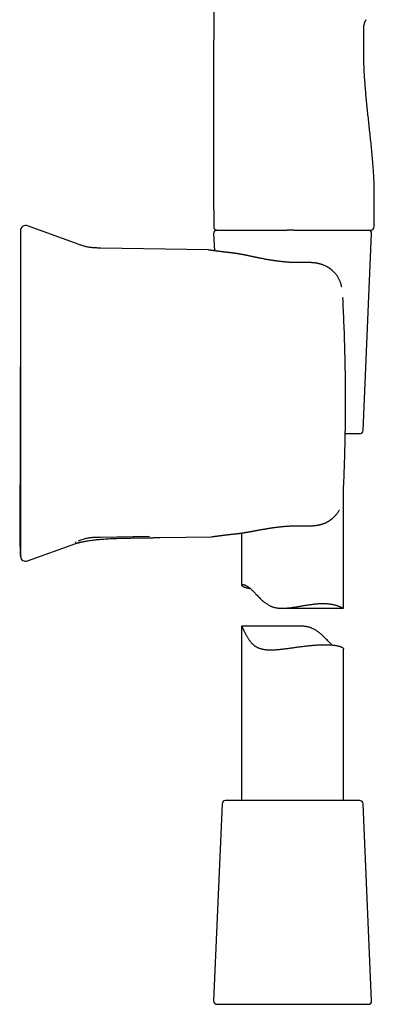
# Model space of a CAD drawing. Header units: millimetres. Extents: x 8 to 865, y 12 to 845.
# Tile 20 of 23: x 604 to 656, y 508 to 653. Entities that reach past the tile are written whole.
import ezdxf

# ---------------------------------------------------------------- set-up
doc = ezdxf.new("R2010")
doc.units = ezdxf.units.MM

msp = doc.modelspace()

# ---------------------------------------------------------------- linework, layer by layer
at = {"color": 7, "linetype": 'Continuous', "lineweight": 30}
for p, q in [((632.68, 769.34), (632.68, 649.94)), ((654.8, 649.94), (654.8, 652.05)), ((632.68, 624.94), (632.68, 622.44)), ((656.3, 622.44), (656.3, 624.94)), ((612.73, 619.88), (605.3, 622.58)), ((632.67, 621.42), (632.78, 618.9)), ((633.12, 621.95), (633.18, 621.94)), ((633.17, 621.94), (635.77, 621.94)), ((644.47, 621.94), (645.1, 621.94)), ((645.1, 621.94), (655.8, 621.94)), ((654.67, 592.42), (655.93, 621.42)), ((631.87, 619.02), (616.03, 619.3)), ((631.97, 619.01), (631.87, 619.02)), ((645.89, 617.16), (645.89, 617.16)), ((651.68, 612), (651.68, 611.99)), ((654.17, 591.94), (652.05, 591.94)), ((651.8, 566.3), (651.8, 583.92)), ((636.8, 577.34), (636.8, 569.67)), ((605.3, 573.23), (612.38, 575.81)), ((616.03, 576.75), (623.24, 576.88)), ((624.74, 576.67), (632.4, 576.8)), ((632.4, 576.8), (632.5, 576.81)), ((604.23, 574.22), (604.24, 574.1)), ((604.28, 573.9), (604.28, 573.9)), ((642.79, 566.26), (651.77, 566.26)), ((636.8, 563.62), (636.8, 537.94)), ((645.42, 563.63), (636.81, 563.63)), ((651.8, 537.94), (651.8, 560.26)), ((650.58, 537.94), (634.43, 537.94)), ((654.17, 537.94), (650.58, 537.94)), ((633.93, 537.46), (632.67, 508.46)), ((655.93, 508.46), (654.67, 537.46)), ((633.17, 507.94), (655.43, 507.94))]:
    msp.add_line(p, q, dxfattribs=at)
at = {"color": 7, "linetype": 'Continuous', "lineweight": 30, "flags": 128}
msp.add_lwpolyline([(632.68, 624.94), (632.68, 633.44), (632.68, 638.94), (632.68, 644.44), (632.68, 649.94)], dxfattribs=at)
at = {"color": 7, "linetype": 'Continuous', "lineweight": 30}
for centre, radius, start, end in [((605.03, 621.83), 0.8, 69.9791, 180), ((655.8, 622.44), 0.5, 270, 0), ((633.17, 621.44), 0.5, 90, 182.4813), ((655.43, 621.44), 0.5, 357.5187, 90), ((654.17, 592.44), 0.5, 270, 357.5187), ((605.03, 573.99), 0.8, 187.6442, 290.0223), ((634.43, 537.44), 0.5, 90, 177.5187), ((654.17, 537.44), 0.5, 2.4813, 90), ((633.17, 508.44), 0.5, 177.5187, 270), ((655.43, 508.44), 0.5, 270, 2.4813)]:
    msp.add_arc(centre, radius, start, end, dxfattribs=at)
for points, knots in [([(655.1, 652.93), (655.07, 652.89), (655.03, 652.83), (654.97, 652.72), (654.91, 652.62), (654.87, 652.51), (654.84, 652.41), (654.82, 652.31), (654.8, 652.22), (654.8, 652.13), (654.8, 652.08), (654.8, 652.05)], [0, 0, 0, 0, 0.12745, 0.256009, 0.382634, 0.504538, 0.619569, 0.724706, 0.82209, 0.912997, 1, 1, 1, 1]), ([(656.3, 624.94), (656.3, 625.21), (656.3, 625.75), (656.32, 626.55), (656.32, 627.35), (656.31, 628.15), (656.29, 628.94), (656.25, 629.72), (656.21, 630.5), (656.15, 631.27), (656.08, 632.15), (656, 633.13), (655.89, 634.21), (655.78, 635.29), (655.66, 636.37), (655.55, 637.41), (655.44, 638.42), (655.34, 639.4), (655.24, 640.38), (655.14, 641.37), (655.05, 642.35), (654.97, 643.35), (654.9, 644.28), (654.85, 645.14), (654.81, 645.93), (654.79, 646.73), (654.78, 647.53), (654.78, 648.33), (654.8, 649.14), (654.8, 649.67), (654.8, 649.94)], [0, 0, 0, 0, 0.032087, 0.064132, 0.096112, 0.127997, 0.159757, 0.190826, 0.221771, 0.252588, 0.283275, 0.326914, 0.370361, 0.413658, 0.456854, 0.5, 0.539223, 0.578483, 0.617819, 0.657268, 0.696863, 0.736638, 0.776625, 0.808196, 0.839897, 0.871725, 0.903678, 0.935728, 0.967842, 1, 1, 1, 1]), ([(632.68, 622.44), (632.68, 622.42), (632.68, 622.38), (632.69, 622.32), (632.71, 622.26), (632.73, 622.21), (632.76, 622.17), (632.79, 622.13), (632.83, 622.09), (632.86, 622.05), (632.91, 622.02), (632.95, 622), (633, 621.98), (633.04, 621.96), (633.07, 621.96), (633.07, 621.96)], [0, 0, 0, 0, 0.0892542, 0.1823769, 0.2788441, 0.3530129, 0.4283527, 0.5044941, 0.5810426, 0.6575912, 0.7337325, 0.8090724, 0.8832412, 0.9797084, 1, 1, 1, 1]), ([(632.69, 622.44), (632.69, 622.42), (632.69, 622.39), (632.7, 622.34), (632.71, 622.3), (632.72, 622.26), (632.74, 622.21), (632.77, 622.16), (632.81, 622.11), (632.85, 622.08), (632.88, 622.05), (632.91, 622.02), (632.94, 622.01), (632.96, 622), (632.97, 621.99), (632.98, 621.99), (633, 621.98), (633.02, 621.97), (633.04, 621.96), (633.07, 621.96), (633.1, 621.95), (633.12, 621.95), (633.14, 621.94), (633.15, 621.94)], [0, 0, 0, 0, 0.058519, 0.108762, 0.149536, 0.180615, 0.239264, 0.29962, 0.360383, 0.421092, 0.461623, 0.501399, 0.533386, 0.551111, 0.563909, 0.576351, 0.59053, 0.626345, 0.674217, 0.73519, 0.809705, 0.897951, 1, 1, 1, 1]), ([(604.23, 621.15), (604.23, 620.92), (604.23, 620.35), (604.23, 619.42), (604.23, 618.38), (604.23, 617.35), (604.23, 616.35), (604.23, 615.36), (604.23, 614.4), (604.23, 613.45), (604.23, 612.51), (604.23, 611.57), (604.23, 610.65), (604.23, 609.73), (604.23, 608.84), (604.23, 607.96), (604.23, 607.09), (604.23, 606.24), (604.23, 605.4), (604.23, 604.58), (604.23, 603.77), (604.23, 602.98), (604.23, 602.2), (604.23, 601.43), (604.22, 600.7), (604.22, 600.01), (604.22, 599.35), (604.22, 598.7), (604.22, 598.06), (604.22, 597.44), (604.22, 596.81), (604.22, 596.18), (604.22, 595.54), (604.22, 594.92), (604.22, 594.31), (604.22, 593.72), (604.22, 593.15), (604.22, 592.59), (604.21, 592.05), (604.21, 591.53), (604.21, 591.01), (604.21, 590.5), (604.21, 590.01), (604.21, 589.53), (604.21, 589.07), (604.2, 588.62), (604.2, 588.19), (604.2, 587.77), (604.2, 587.37), (604.2, 586.98), (604.2, 586.6), (604.19, 586.24), (604.19, 585.9), (604.19, 585.58), (604.19, 585.28), (604.19, 585), (604.19, 584.74), (604.18, 584.48), (604.18, 584.24), (604.18, 584.02), (604.18, 583.81), (604.18, 583.61), (604.18, 583.42), (604.17, 583.25), (604.17, 583.07), (604.17, 582.87), (604.17, 582.65), (604.17, 582.39), (604.16, 582.09), (604.16, 581.75), (604.16, 581.4), (604.15, 581.08), (604.15, 580.79), (604.15, 580.54), (604.15, 580.29), (604.14, 580.02), (604.14, 579.76), (604.14, 579.49), (604.14, 579.22), (604.14, 578.95), (604.14, 578.74), (604.14, 578.59), (604.14, 578.51), (604.14, 578.43), (604.14, 578.37), (604.14, 578.31), (604.14, 578.27), (604.14, 578.23), (604.14, 578.19), (604.14, 578.14), (604.14, 578.07), (604.14, 578), (604.14, 577.91), (604.14, 577.81), (604.14, 577.68), (604.14, 577.55), (604.15, 577.38), (604.15, 577.17), (604.15, 576.91), (604.16, 576.71), (604.16, 576.56), (604.16, 576.47), (604.16, 576.39), (604.17, 576.33), (604.17, 576.27), (604.17, 576.23), (604.17, 576.2), (604.17, 576.17), (604.17, 576.16), (604.17, 576.16), (604.17, 576.15), (604.17, 576.15), (604.17, 576.15), (604.17, 576.14), (604.17, 576.14), (604.17, 576.13), (604.17, 576.12), (604.17, 576.11), (604.17, 576.1), (604.17, 576.09), (604.17, 576.08), (604.17, 576.08), (604.17, 576.07), (604.18, 576.06), (604.18, 576.05), (604.18, 576.04), (604.18, 576.03), (604.18, 576.03), (604.18, 576.02), (604.18, 576.01), (604.18, 576), (604.18, 575.99), (604.18, 575.97), (604.18, 575.95), (604.18, 575.93), (604.18, 575.9), (604.18, 575.86), (604.18, 575.82), (604.18, 575.78), (604.18, 575.73), (604.18, 575.67), (604.18, 575.61), (604.18, 575.55), (604.18, 575.5), (604.18, 575.43), (604.18, 575.37), (604.19, 575.3), (604.19, 575.23), (604.19, 575.16), (604.19, 575.08), (604.19, 575), (604.19, 574.93), (604.19, 574.86), (604.19, 574.79), (604.19, 574.71), (604.2, 574.63), (604.2, 574.57), (604.2, 574.52), (604.2, 574.48), (604.2, 574.45), (604.2, 574.42), (604.2, 574.39), (604.2, 574.36), (604.2, 574.33), (604.2, 574.29), (604.2, 574.26), (604.2, 574.23), (604.21, 574.2), (604.21, 574.17), (604.21, 574.15), (604.21, 574.13), (604.21, 574.11), (604.22, 574.1), (604.22, 574.09), (604.22, 574.08), (604.22, 574.07), (604.22, 574.07), (604.22, 574.07), (604.22, 574.06), (604.22, 574.06), (604.22, 574.05), (604.22, 574.04), (604.22, 574.04), (604.23, 574.03), (604.23, 574.02), (604.23, 574.01), (604.23, 574), (604.23, 573.99), (604.23, 573.99), (604.23, 573.98), (604.23, 573.97), (604.23, 573.97), (604.23, 573.96), (604.23, 573.96), (604.23, 573.95), (604.23, 573.94), (604.23, 573.93), (604.23, 573.92), (604.24, 573.9), (604.24, 573.89), (604.24, 573.88), (604.24, 573.88)], [0, 0, 0, 0, 0.012542, 0.031993, 0.051175, 0.070086, 0.088728, 0.106774, 0.124559, 0.142084, 0.159348, 0.176696, 0.193774, 0.21058, 0.227114, 0.243378, 0.259371, 0.275092, 0.290542, 0.305722, 0.32063, 0.335267, 0.349633, 0.363728, 0.377552, 0.389986, 0.402192, 0.414171, 0.425922, 0.437445, 0.448741, 0.460778, 0.472545, 0.484043, 0.495271, 0.50623, 0.51673, 0.526971, 0.536952, 0.546673, 0.556324, 0.565705, 0.574815, 0.583656, 0.592226, 0.600525, 0.608555, 0.616315, 0.623804, 0.631024, 0.637975, 0.644655, 0.651067, 0.657209, 0.662603, 0.667772, 0.672714, 0.677432, 0.681924, 0.686192, 0.690124, 0.693845, 0.697355, 0.700655, 0.703753, 0.707818, 0.71202, 0.716362, 0.722395, 0.728682, 0.735225, 0.742026, 0.74658, 0.751245, 0.75602, 0.760905, 0.765868, 0.77078, 0.775636, 0.780906, 0.786125, 0.787755, 0.789341, 0.790777, 0.792056, 0.79318, 0.793887, 0.794591, 0.795484, 0.796577, 0.797872, 0.79937, 0.80107, 0.803694, 0.806442, 0.809289, 0.812234, 0.817533, 0.823124, 0.829006, 0.831174, 0.8331, 0.834783, 0.836223, 0.837421, 0.838376, 0.839088, 0.839558, 0.839704, 0.839792, 0.839828, 0.839867, 0.839957, 0.840074, 0.840222, 0.840624, 0.841388, 0.842417, 0.843714, 0.845281, 0.847119, 0.849227, 0.851607, 0.854258, 0.857181, 0.860243, 0.863555, 0.867117, 0.87093, 0.874954, 0.878873, 0.882621, 0.886549, 0.890272, 0.893795, 0.897119, 0.900247, 0.903569, 0.90665, 0.909498, 0.912124, 0.914542, 0.91641, 0.918157, 0.9198, 0.921355, 0.922846, 0.924296, 0.925733, 0.927181, 0.928593, 0.929933, 0.931202, 0.932403, 0.934077, 0.935606, 0.936549, 0.937435, 0.938282, 0.938936, 0.939623, 0.940354, 0.941141, 0.942287, 0.943559, 0.944967, 0.946848, 0.948945, 0.951267, 0.953818, 0.956603, 0.959, 0.96155, 0.964253, 0.967111, 0.970124, 0.973287, 0.976371, 0.979529, 0.982441, 0.985108, 0.98753, 0.989707, 0.991543, 0.99316, 0.994559, 0.995739, 0.996703, 0.997453, 0.997878, 0.99819, 0.998308, 0.998405, 0.998486, 0.998563, 0.998665, 0.998903, 0.999148, 0.999467, 0.999907, 1, 1, 1, 1]), ([(604.23, 621.83), (604.23, 621.83), (604.23, 621.83), (604.23, 621.82), (604.23, 621.79), (604.23, 621.75), (604.23, 621.7), (604.23, 621.63), (604.23, 621.55), (604.23, 621.46), (604.23, 621.36), (604.23, 621.24), (604.23, 621.12), (604.23, 620.98), (604.23, 620.88), (604.23, 620.83)], [0, 0, 0, 0, 0.0379219, 0.120131, 0.2022888, 0.2844066, 0.3664954, 0.4485665, 0.5306311, 0.6127004, 0.6900945, 0.7675121, 0.8449626, 0.9224555, 1, 1, 1, 1]), ([(604.23, 620.83), (604.23, 620.81), (604.23, 620.77), (604.23, 620.7), (604.23, 620.61), (604.23, 620.51), (604.23, 620.4), (604.23, 620.28), (604.23, 620.15), (604.23, 620), (604.23, 619.84), (604.23, 619.67), (604.23, 619.48), (604.23, 619.29), (604.23, 619.08), (604.23, 618.86), (604.23, 618.63), (604.23, 618.39), (604.23, 618.14), (604.23, 617.88), (604.23, 617.61), (604.23, 617.33), (604.23, 617.04), (604.23, 616.73), (604.23, 616.43), (604.23, 616.11), (604.23, 615.79), (604.23, 615.47), (604.23, 615.14), (604.23, 614.79), (604.23, 614.45), (604.23, 614.09), (604.23, 613.73), (604.23, 613.37), (604.23, 613.01), (604.23, 612.64), (604.23, 612.27), (604.23, 612.03), (604.23, 611.9)], [0, 0, 0, 0, 0.02816, 0.056259, 0.084332, 0.112412, 0.140499, 0.167999, 0.195436, 0.222846, 0.25026, 0.278291, 0.306222, 0.334091, 0.361934, 0.389951, 0.417529, 0.445032, 0.472497, 0.49996, 0.527896, 0.55585, 0.583863, 0.611974, 0.639974, 0.667308, 0.694683, 0.722137, 0.749702, 0.777594, 0.805498, 0.833447, 0.861477, 0.889579, 0.917151, 0.944724, 0.972329, 1, 1, 1, 1]), ([(633.18, 621.94), (633.18, 621.94), (633.18, 621.94), (633.19, 621.94), (633.19, 621.94), (633.2, 621.94), (633.21, 621.94), (633.22, 621.94), (633.25, 621.94), (633.3, 621.94), (633.37, 621.94), (633.46, 621.94), (633.57, 621.94), (633.72, 621.94), (633.91, 621.94), (634.13, 621.94), (634.38, 621.94), (634.63, 621.94), (634.87, 621.94), (635.09, 621.94), (635.33, 621.94), (635.58, 621.94), (635.84, 621.94), (636.11, 621.94), (636.4, 621.94), (636.69, 621.94), (636.99, 621.94), (637.29, 621.94), (637.54, 621.94), (637.75, 621.94), (637.9, 621.94), (638.04, 621.94), (638.18, 621.94), (638.32, 621.94), (638.48, 621.94), (638.6, 621.94), (638.67, 621.94)], [0, 0, 0, 0, 0.0165, 0.031181, 0.044045, 0.055092, 0.065243, 0.078086, 0.108867, 0.139912, 0.176507, 0.213163, 0.249928, 0.299691, 0.349449, 0.399328, 0.449455, 0.499955, 0.535592, 0.571181, 0.606767, 0.642395, 0.678109, 0.713956, 0.749979, 0.786178, 0.821434, 0.855796, 0.888961, 0.90426, 0.920305, 0.937101, 0.948973, 0.963336, 0.980345, 1, 1, 1, 1]), ([(638.67, 621.94), (638.71, 621.94), (638.81, 621.94), (638.95, 621.94), (639.1, 621.94), (639.25, 621.94), (639.41, 621.94), (639.56, 621.94), (639.71, 621.94), (639.85, 621.94), (640, 621.94), (640.15, 621.94), (640.25, 621.94), (640.3, 621.94)], [0, 0, 0, 0, 0.08784, 0.178167, 0.271018, 0.366427, 0.464424, 0.557562, 0.644777, 0.735418, 0.82009, 0.907653, 1, 1, 1, 1]), ([(640.3, 621.94), (640.36, 621.94), (640.47, 621.94), (640.63, 621.94), (640.78, 621.94), (640.91, 621.94), (641.02, 621.94), (641.14, 621.94), (641.31, 621.94), (641.54, 621.94), (641.81, 621.94), (642.04, 621.94), (642.22, 621.94), (642.35, 621.94), (642.49, 621.94), (642.61, 621.94), (642.72, 621.94), (642.84, 621.94), (642.98, 621.94), (643.14, 621.94), (643.32, 621.94), (643.45, 621.94), (643.52, 621.94)], [0, 0, 0, 0, 0.057035, 0.108723, 0.155067, 0.196068, 0.231729, 0.26782, 0.31096, 0.39234, 0.476729, 0.563564, 0.605767, 0.646915, 0.687013, 0.72607, 0.760534, 0.791798, 0.834437, 0.883348, 0.938535, 1, 1, 1, 1]), ([(644.47, 621.94), (644.38, 621.94), (644.21, 621.94), (643.96, 621.94), (643.73, 621.94), (643.59, 621.94), (643.52, 621.94)], [0, 0, 0, 0, 0.280083, 0.559971, 0.779912, 1, 1, 1, 1]), ([(616.03, 619.3), (615.94, 619.3), (615.76, 619.3), (615.49, 619.31), (615.22, 619.32), (614.95, 619.34), (614.68, 619.36), (614.41, 619.4), (614.15, 619.44), (613.9, 619.5), (613.67, 619.56), (613.43, 619.63), (613.19, 619.71), (612.96, 619.79), (612.81, 619.85), (612.73, 619.88)], [0, 0, 0, 0, 0.079811, 0.159653, 0.239557, 0.319581, 0.399821, 0.480268, 0.5607, 0.63423, 0.7075, 0.780637, 0.853741, 0.926859, 1, 1, 1, 1]), ([(635.36, 618.58), (635.33, 618.58), (635.27, 618.59), (635.2, 618.6), (635.13, 618.61), (635.07, 618.61), (635.01, 618.62), (634.93, 618.63), (634.84, 618.64), (634.74, 618.65), (634.63, 618.67), (634.52, 618.68), (634.41, 618.69), (634.3, 618.7), (634.18, 618.72), (634.07, 618.73), (633.93, 618.75), (633.75, 618.77), (633.55, 618.8), (633.36, 618.82), (633.19, 618.85), (633.03, 618.87), (632.88, 618.89), (632.75, 618.9), (632.64, 618.92), (632.53, 618.94), (632.43, 618.95), (632.36, 618.96), (632.31, 618.97), (632.27, 618.97), (632.23, 618.98), (632.19, 618.98), (632.15, 618.99), (632.11, 618.99), (632.08, 619), (632.05, 619), (632.02, 619.01), (632, 619.01), (631.99, 619.01), (631.98, 619.01), (631.97, 619.01), (631.97, 619.01)], [0, 0, 0, 0, 0.014133, 0.026633, 0.037499, 0.046864, 0.056303, 0.066272, 0.083011, 0.101061, 0.120423, 0.138819, 0.158261, 0.178742, 0.199542, 0.220213, 0.240757, 0.284347, 0.327353, 0.369778, 0.411625, 0.452895, 0.491419, 0.529381, 0.566748, 0.603522, 0.639703, 0.675294, 0.692934, 0.712025, 0.732567, 0.754558, 0.778, 0.802891, 0.829231, 0.854649, 0.881284, 0.909137, 0.938206, 0.968494, 1, 1, 1, 1]), ([(645.89, 617.16), (645.81, 617.16), (645.64, 617.15), (645.39, 617.15), (645.16, 617.15), (644.93, 617.15), (644.72, 617.16), (644.51, 617.16), (644.31, 617.17), (644.12, 617.18), (643.93, 617.19), (643.76, 617.2), (643.6, 617.21), (643.43, 617.23), (643.25, 617.24), (643.05, 617.26), (642.85, 617.28), (642.64, 617.3), (642.43, 617.33), (642.25, 617.35), (642.1, 617.37), (642, 617.38), (641.89, 617.4), (641.8, 617.41), (641.71, 617.42), (641.64, 617.43), (641.58, 617.44), (641.53, 617.45), (641.48, 617.45), (641.43, 617.46), (641.37, 617.47), (641.29, 617.48), (641.2, 617.5), (641.11, 617.51), (640.99, 617.53), (640.84, 617.56), (640.65, 617.59), (640.46, 617.62), (640.27, 617.66), (640.06, 617.7), (639.87, 617.74), (639.69, 617.77), (639.53, 617.8), (639.39, 617.83), (639.25, 617.86), (639.13, 617.88), (639.03, 617.91), (638.94, 617.92), (638.85, 617.94), (638.75, 617.96), (638.65, 617.98), (638.54, 618.01), (638.43, 618.03), (638.31, 618.06), (638.18, 618.08), (638.05, 618.11), (637.92, 618.14), (637.8, 618.16), (637.71, 618.18), (637.62, 618.2), (637.54, 618.21), (637.48, 618.23), (637.42, 618.24), (637.37, 618.25), (637.32, 618.26), (637.27, 618.27), (637.21, 618.28), (637.15, 618.29), (637.08, 618.31), (637, 618.32), (636.91, 618.34), (636.81, 618.36), (636.69, 618.38), (636.56, 618.4), (636.43, 618.43), (636.32, 618.44), (636.23, 618.46), (636.16, 618.47), (636.09, 618.48), (636.03, 618.49), (635.97, 618.5), (635.93, 618.51), (635.89, 618.51), (635.86, 618.52), (635.83, 618.52), (635.8, 618.53), (635.75, 618.53), (635.69, 618.54), (635.63, 618.55), (635.57, 618.56), (635.51, 618.56), (635.44, 618.57), (635.39, 618.58), (635.36, 618.58)], [0, 0, 0, 0, 0.022259, 0.04359, 0.063987, 0.083448, 0.10197, 0.11955, 0.136186, 0.153394, 0.169456, 0.184371, 0.198136, 0.210752, 0.227736, 0.244812, 0.262409, 0.280528, 0.299171, 0.318339, 0.327707, 0.337195, 0.346584, 0.355087, 0.362632, 0.369111, 0.374665, 0.379294, 0.382997, 0.38682, 0.39243, 0.399812, 0.407682, 0.415879, 0.424403, 0.440408, 0.457146, 0.474556, 0.492643, 0.51143, 0.530818, 0.546759, 0.561756, 0.5758, 0.588886, 0.601007, 0.609852, 0.618096, 0.626439, 0.636051, 0.646953, 0.657027, 0.668, 0.679876, 0.692655, 0.706341, 0.720886, 0.731797, 0.741678, 0.750526, 0.75834, 0.765117, 0.770856, 0.776591, 0.781896, 0.786971, 0.792613, 0.799114, 0.806476, 0.8147, 0.823773, 0.835969, 0.848901, 0.862575, 0.876997, 0.891899, 0.899973, 0.907801, 0.915383, 0.922718, 0.929548, 0.934184, 0.938164, 0.941489, 0.944373, 0.947958, 0.953789, 0.960645, 0.967719, 0.974988, 0.982553, 0.990872, 1, 1, 1, 1]), ([(651.53, 613.53), (651.53, 613.53), (651.52, 613.61), (651.48, 613.76), (651.43, 613.98), (651.37, 614.19), (651.29, 614.39), (651.21, 614.58), (651.12, 614.77), (651.01, 614.97), (650.89, 615.16), (650.76, 615.33), (650.63, 615.5), (650.5, 615.64), (650.39, 615.76), (650.28, 615.87), (650.19, 615.95), (650.12, 616.01), (650.08, 616.04), (650.04, 616.07), (650.01, 616.1), (649.99, 616.12), (649.97, 616.13), (649.95, 616.14), (649.93, 616.16), (649.9, 616.19), (649.85, 616.22), (649.8, 616.26), (649.74, 616.3), (649.67, 616.35), (649.6, 616.39), (649.52, 616.45), (649.42, 616.51), (649.3, 616.58), (649.16, 616.65), (649.01, 616.72), (648.85, 616.79), (648.72, 616.84), (648.62, 616.87), (648.56, 616.89), (648.5, 616.91), (648.45, 616.93), (648.39, 616.94), (648.31, 616.96), (648.22, 616.99), (648.12, 617.01), (648.01, 617.03), (647.91, 617.05), (647.82, 617.07), (647.74, 617.08), (647.66, 617.09), (647.6, 617.1), (647.54, 617.11), (647.5, 617.11), (647.47, 617.12), (647.44, 617.12), (647.42, 617.12), (647.39, 617.12), (647.35, 617.13), (647.3, 617.13), (647.25, 617.14), (647.18, 617.14), (647.1, 617.15), (647.01, 617.15), (646.9, 617.16), (646.77, 617.16), (646.62, 617.16), (646.46, 617.17), (646.28, 617.16), (646.09, 617.16), (645.96, 617.16), (645.89, 617.16)], [0, 0, 0, 0, 0.000767, 0.032033, 0.062671, 0.09275, 0.122185, 0.150979, 0.179187, 0.212304, 0.244386, 0.275309, 0.304894, 0.332976, 0.355136, 0.376105, 0.39584, 0.404904, 0.412749, 0.419364, 0.424749, 0.428907, 0.431853, 0.434473, 0.438378, 0.444273, 0.45177, 0.460859, 0.471516, 0.482659, 0.493595, 0.504324, 0.523452, 0.541879, 0.559606, 0.584187, 0.607506, 0.629653, 0.639452, 0.648171, 0.655803, 0.662925, 0.671175, 0.682035, 0.694347, 0.707804, 0.722384, 0.738057, 0.748405, 0.759174, 0.769354, 0.778021, 0.785183, 0.790847, 0.795018, 0.797863, 0.801016, 0.804894, 0.809499, 0.81525, 0.822502, 0.831253, 0.841497, 0.85323, 0.868455, 0.885611, 0.904688, 0.925679, 0.948572, 0.973352, 1, 1, 1, 1]), ([(604.23, 611.9), (604.23, 611.49), (604.23, 610.66), (604.23, 609.41), (604.23, 608.16), (604.23, 606.9), (604.23, 605.65), (604.23, 604.4), (604.23, 603.18), (604.23, 601.99), (604.23, 600.84), (604.23, 599.68), (604.23, 598.53), (604.23, 597.37), (604.23, 596.22), (604.23, 595.07), (604.23, 593.91), (604.23, 592.76), (604.23, 591.61), (604.23, 590.46), (604.23, 589.33), (604.23, 588.23), (604.23, 587.15), (604.23, 586.07), (604.23, 584.99), (604.23, 584.27), (604.23, 583.91)], [0, 0, 0, 0, 0.044855, 0.089677, 0.134473, 0.17925, 0.224017, 0.268779, 0.313545, 0.35459, 0.395649, 0.436728, 0.477833, 0.518961, 0.560065, 0.601144, 0.642203, 0.683248, 0.724283, 0.765315, 0.80635, 0.845047, 0.883756, 0.922481, 0.961228, 1, 1, 1, 1]), ([(652.06, 601.04), (652.05, 601.64), (652.03, 602.86), (651.98, 604.69), (651.93, 606.52), (651.86, 608.34), (651.78, 610.17), (651.72, 611.38), (651.69, 611.99)], [0, 0, 0, 0, 0.166684, 0.33335, 0.500006, 0.666661, 0.833323, 1, 1, 1, 1]), ([(652.09, 594.96), (652.09, 595.3), (652.1, 595.97), (652.1, 596.99), (652.09, 598), (652.09, 599.01), (652.08, 600.02), (652.07, 600.7), (652.06, 601.04)], [0, 0, 0, 0, 0.166746, 0.333398, 0.500002, 0.666606, 0.833257, 1, 1, 1, 1]), ([(651.79, 583.6), (651.81, 584.23), (651.87, 585.49), (651.94, 587.39), (651.99, 589.28), (652.04, 591.17), (652.07, 593.07), (652.08, 594.33), (652.09, 594.96)], [0, 0, 0, 0, 0.166681, 0.333343, 0.499996, 0.666649, 0.833313, 1, 1, 1, 1]), ([(604.23, 583.91), (604.23, 583.78), (604.23, 583.53), (604.23, 583.16), (604.23, 582.79), (604.23, 582.42), (604.23, 582.06), (604.23, 581.7), (604.23, 581.36), (604.23, 581.01), (604.23, 580.67), (604.23, 580.34), (604.23, 580.01), (604.23, 579.68), (604.23, 579.37), (604.23, 579.06), (604.23, 578.76), (604.23, 578.48), (604.23, 578.2), (604.23, 577.93), (604.23, 577.67), (604.23, 577.41), (604.23, 577.17), (604.23, 576.94), (604.23, 576.72), (604.23, 576.52), (604.23, 576.32), (604.23, 576.14), (604.23, 575.97), (604.23, 575.81), (604.23, 575.66), (604.23, 575.53), (604.23, 575.4), (604.23, 575.29), (604.23, 575.19), (604.23, 575.11), (604.23, 575.04), (604.23, 575), (604.23, 574.98)], [0, 0, 0, 0, 0.02816, 0.056259, 0.084332, 0.112412, 0.140499, 0.167999, 0.195436, 0.222846, 0.25026, 0.278291, 0.306222, 0.334091, 0.361934, 0.389951, 0.417529, 0.445032, 0.472497, 0.49996, 0.527896, 0.55585, 0.583863, 0.611974, 0.639974, 0.667308, 0.694683, 0.722137, 0.749702, 0.777594, 0.805498, 0.833447, 0.861477, 0.889579, 0.917151, 0.944724, 0.972329, 1, 1, 1, 1]), ([(645.98, 578.41), (646.03, 578.41), (646.14, 578.41), (646.3, 578.4), (646.44, 578.4), (646.57, 578.4), (646.69, 578.4), (646.79, 578.4), (646.88, 578.4), (646.96, 578.41), (647.03, 578.41), (647.08, 578.41), (647.12, 578.41), (647.14, 578.41), (647.16, 578.41), (647.17, 578.42), (647.19, 578.42), (647.22, 578.42), (647.26, 578.42), (647.31, 578.42), (647.36, 578.43), (647.44, 578.43), (647.54, 578.44), (647.66, 578.46), (647.77, 578.47), (647.87, 578.48), (647.95, 578.5), (648.03, 578.51), (648.11, 578.53), (648.18, 578.54), (648.24, 578.55), (648.28, 578.56), (648.32, 578.57), (648.34, 578.58), (648.37, 578.58), (648.39, 578.59), (648.43, 578.6), (648.47, 578.61), (648.53, 578.62), (648.59, 578.64), (648.65, 578.66), (648.71, 578.68), (648.81, 578.71), (648.92, 578.76), (649.06, 578.81), (649.17, 578.86), (649.27, 578.91), (649.36, 578.96), (649.44, 579), (649.5, 579.03), (649.54, 579.06), (649.58, 579.08), (649.61, 579.1), (649.63, 579.11), (649.66, 579.13), (649.7, 579.15), (649.74, 579.18), (649.8, 579.22), (649.86, 579.26), (649.92, 579.31), (649.99, 579.36), (650.07, 579.42), (650.15, 579.48), (650.22, 579.55), (650.33, 579.65), (650.47, 579.78), (650.64, 579.95), (650.79, 580.13), (650.92, 580.3), (651.05, 580.49), (651.13, 580.63), (651.17, 580.71), (651.18, 580.72)], [0, 0, 0, 0, 0.027074, 0.052121, 0.075124, 0.096073, 0.114957, 0.13177, 0.146504, 0.159155, 0.169718, 0.178189, 0.183899, 0.187991, 0.190464, 0.192407, 0.195588, 0.20003, 0.206888, 0.215168, 0.223561, 0.231936, 0.251808, 0.271586, 0.29184, 0.304499, 0.317544, 0.33098, 0.344816, 0.358723, 0.366675, 0.373481, 0.379138, 0.383641, 0.386987, 0.390698, 0.396399, 0.403997, 0.413508, 0.424532, 0.435423, 0.446011, 0.456292, 0.482965, 0.507251, 0.526875, 0.545025, 0.561988, 0.577727, 0.587526, 0.596669, 0.603969, 0.609055, 0.61317, 0.6184, 0.626042, 0.635293, 0.646167, 0.658675, 0.672291, 0.687441, 0.703981, 0.72089, 0.737964, 0.755195, 0.796382, 0.838214, 0.876617, 0.915192, 0.953749, 0.99219, 1, 1, 1, 1]), ([(632.5, 576.81), (632.5, 576.81), (632.5, 576.81), (632.51, 576.81), (632.52, 576.81), (632.53, 576.81), (632.55, 576.82), (632.57, 576.82), (632.59, 576.82), (632.61, 576.82), (632.64, 576.83), (632.66, 576.83), (632.68, 576.83), (632.7, 576.84), (632.72, 576.84), (632.76, 576.84), (632.82, 576.85), (632.89, 576.86), (632.98, 576.87), (633.06, 576.89), (633.13, 576.89), (633.18, 576.9), (633.23, 576.91), (633.3, 576.92), (633.37, 576.93), (633.44, 576.94), (633.52, 576.95), (633.61, 576.96), (633.71, 576.97), (633.81, 576.98), (633.93, 577), (634.06, 577.01), (634.2, 577.03), (634.36, 577.05), (634.52, 577.07), (634.7, 577.09), (634.9, 577.11), (635.1, 577.14), (635.31, 577.16), (635.53, 577.19), (635.77, 577.21), (635.94, 577.23), (636.03, 577.24)], [0, 0, 0, 0, 0.024728, 0.050191, 0.074298, 0.097046, 0.118431, 0.138453, 0.15711, 0.174398, 0.191043, 0.206184, 0.21982, 0.23244, 0.245076, 0.257761, 0.291981, 0.326551, 0.361468, 0.396728, 0.411934, 0.428263, 0.445879, 0.464779, 0.484965, 0.506434, 0.527853, 0.550416, 0.574121, 0.598969, 0.624959, 0.653771, 0.683866, 0.715242, 0.747897, 0.781828, 0.817031, 0.851386, 0.886864, 0.923463, 0.961176, 1, 1, 1, 1]), ([(636.03, 577.24), (636.05, 577.24), (636.1, 577.25), (636.16, 577.25), (636.22, 577.26), (636.27, 577.27), (636.31, 577.27), (636.36, 577.28), (636.42, 577.28), (636.49, 577.29), (636.57, 577.3), (636.63, 577.31), (636.7, 577.32), (636.76, 577.33), (636.84, 577.34), (636.93, 577.36), (637.01, 577.37), (637.1, 577.38), (637.18, 577.39), (637.27, 577.41), (637.36, 577.43), (637.47, 577.44), (637.58, 577.46), (637.71, 577.48), (637.84, 577.51), (637.96, 577.53), (638.07, 577.55), (638.14, 577.56), (638.21, 577.57), (638.27, 577.59), (638.33, 577.59), (638.37, 577.6), (638.4, 577.61), (638.43, 577.61), (638.46, 577.62), (638.5, 577.63), (638.56, 577.64), (638.62, 577.65), (638.7, 577.66), (638.78, 577.68), (638.88, 577.7), (638.98, 577.72), (639.1, 577.74), (639.23, 577.76), (639.36, 577.79), (639.5, 577.81), (639.66, 577.84), (639.82, 577.87), (639.98, 577.9), (640.12, 577.92), (640.25, 577.94), (640.37, 577.96), (640.46, 577.98), (640.55, 577.99), (640.62, 578.01), (640.71, 578.02), (640.81, 578.04), (640.93, 578.06), (641.05, 578.07), (641.18, 578.09), (641.33, 578.12), (641.49, 578.14), (641.66, 578.16), (641.84, 578.19), (642.03, 578.21), (642.24, 578.23), (642.46, 578.26), (642.69, 578.28), (642.93, 578.31), (643.18, 578.33), (643.45, 578.35), (643.73, 578.37), (644.02, 578.39), (644.32, 578.4), (644.61, 578.41), (644.89, 578.42), (645.15, 578.42), (645.42, 578.42), (645.7, 578.42), (645.88, 578.41), (645.98, 578.41)], [0, 0, 0, 0, 0.009158, 0.017169, 0.024037, 0.029766, 0.034427, 0.03874, 0.048257, 0.05687, 0.065961, 0.07384, 0.080516, 0.088873, 0.098224, 0.108251, 0.118866, 0.127782, 0.137072, 0.14706, 0.158094, 0.170173, 0.183049, 0.196927, 0.211803, 0.227673, 0.236945, 0.245371, 0.252845, 0.259367, 0.26494, 0.269491, 0.273128, 0.275918, 0.278597, 0.283616, 0.289223, 0.295892, 0.30363, 0.312626, 0.322729, 0.333937, 0.346248, 0.359656, 0.373368, 0.386472, 0.404352, 0.420966, 0.436319, 0.450416, 0.463263, 0.474864, 0.485225, 0.491962, 0.499638, 0.508355, 0.518114, 0.528916, 0.540761, 0.553645, 0.567568, 0.582809, 0.599123, 0.616508, 0.634963, 0.654486, 0.674699, 0.695939, 0.718206, 0.741499, 0.766268, 0.792098, 0.818987, 0.846933, 0.875933, 0.899458, 0.92363, 0.948446, 0.973904, 1, 1, 1, 1]), ([(612.38, 575.81), (612.39, 575.81), (612.43, 575.82), (612.5, 575.84), (612.6, 575.86), (612.69, 575.89), (612.79, 575.91), (612.91, 575.94), (613.05, 575.97), (613.22, 576.01), (613.41, 576.05), (613.62, 576.09), (613.83, 576.13), (614.09, 576.18), (614.4, 576.23), (614.75, 576.28), (615.1, 576.33), (615.47, 576.37), (615.88, 576.41), (616.32, 576.44), (616.77, 576.47), (617.24, 576.5), (617.72, 576.52), (618.27, 576.55), (618.91, 576.57), (619.62, 576.58), (620.21, 576.6), (620.68, 576.61), (621.02, 576.61), (621.36, 576.62), (621.69, 576.62), (621.98, 576.63), (622.25, 576.63), (622.49, 576.64), (622.71, 576.64), (622.92, 576.64), (623.13, 576.65), (623.29, 576.65), (623.43, 576.65), (623.56, 576.65), (623.69, 576.65), (623.85, 576.66), (624.02, 576.66), (624.2, 576.66), (624.4, 576.66), (624.58, 576.66), (624.7, 576.67), (624.74, 576.67)], [0, 0, 0, 0, 0.002701, 0.010724, 0.01791, 0.0253, 0.033096, 0.043918, 0.055433, 0.067638, 0.085032, 0.102609, 0.119888, 0.136874, 0.166486, 0.195191, 0.223054, 0.251199, 0.28566, 0.32117, 0.357736, 0.395362, 0.434033, 0.473263, 0.5298, 0.587058, 0.645035, 0.672615, 0.700354, 0.728016, 0.754489, 0.779628, 0.799559, 0.818563, 0.83664, 0.853791, 0.870016, 0.885332, 0.894019, 0.903948, 0.915117, 0.927529, 0.941181, 0.955799, 0.971614, 0.988627, 1, 1, 1, 1]), ([(612.38, 575.81), (612.38, 575.81), (612.38, 575.81), (612.38, 575.83), (612.38, 575.88), (612.38, 575.95), (612.38, 576.01), (612.38, 576.05)], [0, 0, 0, 0, 0.1200006, 0.3400014, 0.5600018, 0.7800015, 1, 1, 1, 1]), ([(612.73, 576.17), (612.86, 576.22), (613.12, 576.32), (613.48, 576.44), (613.79, 576.53), (614.06, 576.59), (614.34, 576.64), (614.62, 576.68), (614.91, 576.71), (615.23, 576.73), (615.61, 576.75), (615.89, 576.75), (616.03, 576.75)], [0, 0, 0, 0, 0.1236756, 0.2477852, 0.330867, 0.4144047, 0.4983841, 0.5824998, 0.6664187, 0.7500366, 0.8751264, 1, 1, 1, 1]), ([(604.23, 574.98), (604.23, 574.93), (604.23, 574.81), (604.23, 574.66), (604.23, 574.53), (604.23, 574.41), (604.23, 574.3), (604.23, 574.24), (604.23, 574.22)], [0, 0, 0, 0, 0.166709, 0.333367, 0.5, 0.666633, 0.833291, 1, 1, 1, 1]), ([(604.24, 574.1), (604.24, 574.08), (604.25, 574.04), (604.26, 573.99), (604.27, 573.95), (604.28, 573.93), (604.28, 573.92), (604.28, 573.91), (604.28, 573.9), (604.28, 573.9)], [0, 0, 0, 0, 0.1943469, 0.3749418, 0.543487, 0.6632678, 0.7784837, 0.8903023, 1, 1, 1, 1]), ([(604.28, 573.9), (604.28, 573.9), (604.27, 573.9), (604.27, 573.9), (604.26, 573.89), (604.25, 573.89), (604.25, 573.88), (604.25, 573.88), (604.24, 573.88), (604.24, 573.88), (604.24, 573.88), (604.24, 573.88), (604.24, 573.88)], [0, 0, 0, 0, 0.028859, 0.097999, 0.186634, 0.278326, 0.36181, 0.443443, 0.525364, 0.608254, 0.86897, 1, 1, 1, 1]), ([(638.14, 569.11), (638.14, 569.11), (638.08, 569.12), (637.97, 569.14), (637.81, 569.17), (637.66, 569.2), (637.52, 569.24), (637.4, 569.28), (637.29, 569.32), (637.18, 569.36), (637.09, 569.4), (637.01, 569.44), (636.95, 569.48), (636.89, 569.53), (636.85, 569.57), (636.82, 569.61), (636.8, 569.64), (636.8, 569.68), (636.81, 569.71), (636.83, 569.73), (636.87, 569.74), (636.9, 569.75), (636.94, 569.75), (636.99, 569.75), (637.04, 569.75), (637.1, 569.73), (637.16, 569.72), (637.23, 569.69), (637.31, 569.66), (637.39, 569.63), (637.48, 569.58), (637.57, 569.53), (637.67, 569.47), (637.77, 569.41), (637.87, 569.33), (637.97, 569.25), (638.09, 569.16), (638.2, 569.06), (638.32, 568.95), (638.44, 568.83), (638.57, 568.7), (638.71, 568.56), (638.87, 568.38), (639.06, 568.18), (639.29, 567.94), (639.52, 567.71), (639.74, 567.5), (639.93, 567.32), (640.11, 567.18), (640.28, 567.05), (640.43, 566.94), (640.58, 566.84), (640.73, 566.75), (640.88, 566.67), (641.04, 566.59), (641.21, 566.52), (641.38, 566.46), (641.55, 566.41), (641.73, 566.36), (641.91, 566.33), (642.09, 566.3), (642.27, 566.28), (642.46, 566.27), (642.65, 566.26), (642.85, 566.26), (643.07, 566.27), (643.31, 566.28), (643.58, 566.3), (643.85, 566.33), (644.12, 566.36), (644.39, 566.4), (644.66, 566.44), (644.94, 566.49), (645.21, 566.53), (645.49, 566.58), (645.76, 566.63), (646.04, 566.67), (646.31, 566.72), (646.58, 566.76), (646.86, 566.8), (647.13, 566.84), (647.37, 566.87), (647.57, 566.89), (647.75, 566.91), (647.92, 566.92), (648.1, 566.94), (648.27, 566.95), (648.43, 566.95), (648.6, 566.96), (648.71, 566.96), (648.76, 566.96)], [0, 0, 0, 0, 0.000431, 0.014322, 0.028214, 0.042201, 0.056189, 0.069992, 0.083796, 0.097689, 0.111583, 0.125758, 0.139932, 0.154203, 0.168474, 0.182749, 0.197023, 0.211404, 0.225785, 0.24053, 0.255276, 0.265204, 0.275136, 0.285064, 0.294811, 0.304559, 0.314363, 0.324167, 0.334167, 0.344166, 0.354243, 0.364319, 0.37407, 0.383821, 0.393653, 0.403484, 0.413566, 0.423648, 0.433812, 0.443977, 0.455462, 0.466952, 0.47844, 0.495805, 0.513171, 0.530754, 0.548336, 0.560133, 0.571932, 0.583727, 0.592357, 0.600987, 0.609663, 0.618338, 0.627206, 0.636072, 0.645032, 0.653992, 0.662629, 0.671266, 0.679983, 0.6887, 0.697632, 0.706565, 0.715557, 0.724549, 0.736724, 0.7489, 0.761169, 0.773439, 0.785952, 0.798465, 0.811049, 0.823632, 0.836474, 0.849315, 0.862227, 0.875139, 0.888278, 0.901417, 0.914641, 0.927865, 0.936804, 0.945744, 0.954713, 0.963682, 0.972745, 0.981808, 0.990904, 1, 1, 1, 1]), ([(648.76, 566.96), (648.84, 566.96), (649, 566.96), (649.23, 566.95), (649.45, 566.93), (649.67, 566.91), (649.87, 566.88), (650.07, 566.85), (650.26, 566.81), (650.44, 566.77), (650.61, 566.72), (650.76, 566.68), (650.91, 566.63), (651.04, 566.58), (651.17, 566.53), (651.29, 566.48), (651.39, 566.43), (651.47, 566.39), (651.54, 566.35), (651.6, 566.33), (651.64, 566.3), (651.69, 566.28), (651.72, 566.27), (651.75, 566.26), (651.77, 566.26), (651.79, 566.27), (651.8, 566.28), (651.8, 566.29), (651.8, 566.3), (651.8, 566.3)], [0, 0, 0, 0, 0.042234, 0.084468, 0.12704, 0.169614, 0.213219, 0.256826, 0.300767, 0.34471, 0.386933, 0.429156, 0.471643, 0.51413, 0.557413, 0.600696, 0.64426, 0.687823, 0.719276, 0.750728, 0.78232, 0.813912, 0.846008, 0.878104, 0.910427, 0.942749, 0.966484, 0.990219, 1, 1, 1, 1]), ([(636.81, 563.62), (636.81, 563.62), (636.8, 563.63), (636.8, 563.62), (636.8, 563.61), (636.81, 563.59), (636.81, 563.57), (636.83, 563.55), (636.84, 563.52), (636.86, 563.48), (636.89, 563.43), (636.92, 563.38), (636.95, 563.32), (636.98, 563.26), (637.01, 563.19), (637.05, 563.11), (637.09, 563.03), (637.13, 562.94), (637.18, 562.86), (637.23, 562.75), (637.3, 562.62), (637.38, 562.46), (637.46, 562.31), (637.56, 562.15), (637.65, 561.98), (637.75, 561.82), (637.86, 561.66), (637.97, 561.5), (638.09, 561.34), (638.22, 561.19), (638.36, 561.04), (638.5, 560.91), (638.63, 560.8), (638.76, 560.7), (638.89, 560.62), (639.03, 560.54), (639.18, 560.47), (639.34, 560.4), (639.5, 560.34), (639.67, 560.29), (639.84, 560.25), (640.01, 560.22), (640.18, 560.19), (640.37, 560.17), (640.55, 560.15), (640.74, 560.14), (640.94, 560.13), (641.16, 560.13), (641.4, 560.14), (641.66, 560.15), (641.93, 560.17), (642.21, 560.19), (642.48, 560.22), (642.77, 560.25), (643.06, 560.28), (643.34, 560.32), (643.63, 560.36), (643.92, 560.4), (644.2, 560.43), (644.49, 560.48), (644.79, 560.52), (645.08, 560.56), (645.37, 560.59), (645.67, 560.63), (645.97, 560.67), (646.28, 560.71), (646.58, 560.74), (646.88, 560.77), (647.18, 560.8), (647.48, 560.82), (647.77, 560.85), (648.05, 560.86), (648.32, 560.88), (648.57, 560.89), (648.82, 560.89), (649.07, 560.89), (649.3, 560.89), (649.53, 560.89), (649.76, 560.88), (649.96, 560.86), (650.16, 560.85), (650.34, 560.83), (650.51, 560.81), (650.68, 560.78), (650.83, 560.75), (650.98, 560.72), (651.11, 560.69), (651.23, 560.65), (651.34, 560.61), (651.44, 560.57), (651.53, 560.53), (651.61, 560.49), (651.67, 560.44), (651.72, 560.4), (651.76, 560.36), (651.79, 560.32), (651.8, 560.28), (651.8, 560.27), (651.8, 560.26)], [0, 0, 0, 0, 0.00269, 0.01186, 0.018594, 0.025328, 0.032101, 0.038875, 0.045789, 0.052704, 0.059677, 0.066649, 0.073385, 0.080121, 0.086902, 0.093683, 0.100576, 0.107469, 0.114388, 0.121308, 0.131977, 0.142647, 0.153356, 0.164066, 0.17483, 0.1856, 0.196181, 0.206768, 0.217854, 0.228938, 0.24009, 0.25124, 0.259832, 0.268424, 0.277084, 0.285743, 0.294619, 0.303495, 0.312447, 0.321399, 0.32999, 0.338582, 0.347233, 0.355884, 0.364704, 0.373524, 0.382395, 0.391266, 0.402709, 0.414151, 0.42568, 0.437209, 0.448984, 0.460759, 0.47261, 0.484461, 0.496113, 0.507765, 0.519485, 0.531205, 0.543137, 0.555068, 0.567073, 0.579078, 0.591786, 0.604495, 0.617296, 0.630097, 0.643194, 0.656291, 0.669494, 0.682696, 0.694999, 0.707302, 0.719694, 0.732087, 0.744762, 0.757438, 0.770212, 0.782985, 0.795012, 0.807039, 0.819148, 0.831257, 0.843619, 0.855982, 0.868429, 0.880877, 0.893161, 0.905445, 0.917809, 0.930174, 0.942788, 0.955402, 0.968102, 0.980803, 0.993506, 1, 1, 1, 1]), ([(650.14, 560.85), (650.11, 560.88), (650.03, 560.94), (649.91, 561.06), (649.77, 561.19), (649.62, 561.33), (649.45, 561.5), (649.25, 561.71), (649.01, 561.94), (648.77, 562.18), (648.54, 562.38), (648.34, 562.56), (648.16, 562.71), (647.98, 562.84), (647.82, 562.95), (647.68, 563.04), (647.52, 563.13), (647.36, 563.22), (647.2, 563.29), (647.03, 563.36), (646.86, 563.43), (646.68, 563.48), (646.5, 563.52), (646.32, 563.56), (646.13, 563.58), (645.95, 563.6), (645.75, 563.62), (645.58, 563.62), (645.47, 563.62), (645.42, 563.62)], [0, 0, 0, 0, 0.028994, 0.064376, 0.104355, 0.14435, 0.184337, 0.244781, 0.305228, 0.366431, 0.427632, 0.468694, 0.509765, 0.55082, 0.58086, 0.610898, 0.641098, 0.671296, 0.702161, 0.733025, 0.764211, 0.795398, 0.825462, 0.855527, 0.885869, 0.916211, 0.947303, 0.978396, 1, 1, 1, 1])]:
    msp.add_open_spline(points, degree=3, knots=knots, dxfattribs=at)

doc.saveas('drawing.dxf')
